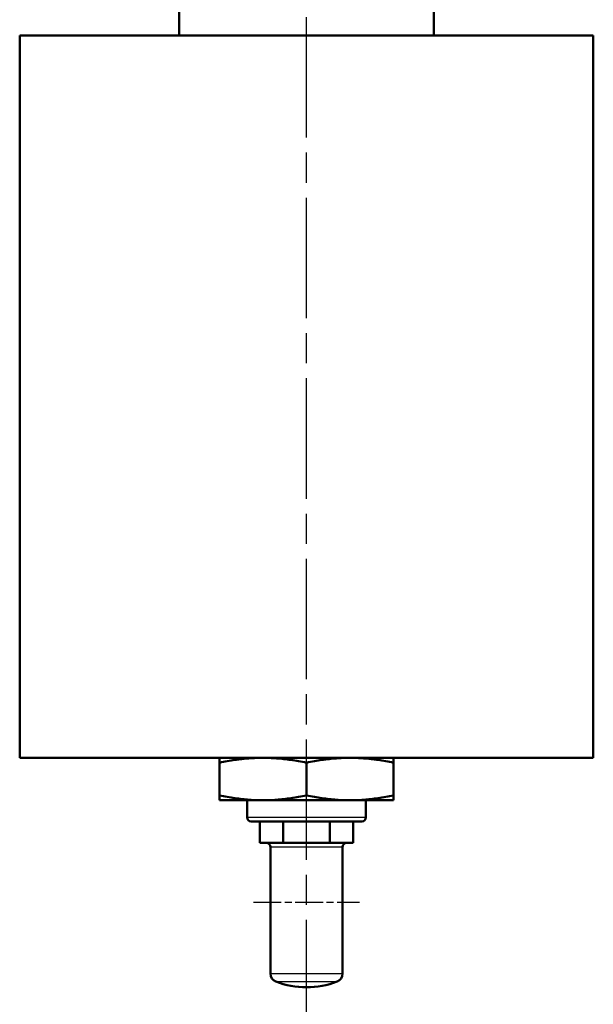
# Model space of a CAD drawing. Header units: millimetres. Extents: x 179 to 1975, y 100 to 1286.
# Tile 14 of 77: x 236 to 371, y 499 to 731. Entities that reach past the tile are written whole.
import ezdxf

# ---------------------------------------------------------------- set-up
doc = ezdxf.new("R2010")
doc.units = ezdxf.units.MM
doc.header["$LTSCALE"] = 5
doc.linetypes.add('CHAIN', pattern=[0.3543, 0.2362, -0.0295, 0.0591, -0.0295])
for name, color, linetype, lineweight in [('Mittellinie(DIN)', 4, 'CHAIN', 25), ('Mittelpunktmarkierung(DIN)', 4, 'CHAIN', 25), ('Sichtbare Kanten(DIN)', 7, 'Continuous', 50), ('Sichtbare tangentiale Kanten(DIN)', 3, 'Continuous', 25)]:
    doc.layers.add(name, color=color, linetype=linetype, lineweight=lineweight)

msp = doc.modelspace()

# ---------------------------------------------------------------- linework, layer by layer
at = {"layer": 'Mittellinie(DIN)', "linetype": 'CHAIN', "ltscale": 23.990969}
msp.add_line((303.61, 490.64), (303.61, 1285.65), dxfattribs=at)
at = {"layer": 'Mittelpunktmarkierung(DIN)', "linetype": 'CHAIN', "ltscale": 5.555937}
msp.add_line((291.11, 523.14), (316.11, 523.14), dxfattribs=at)
at = {"layer": 'Sichtbare Kanten(DIN)'}
for p, q in [((273.61, 727.14), (273.61, 737.14)), ((333.61, 727.14), (333.61, 737.14)), ((236.11, 727.14), (371.11, 727.14)), ((236.11, 727.14), (236.11, 557.14)), ((371.11, 727.14), (371.11, 557.14)), ((236.11, 557.14), (371.11, 557.14)), ((283.11, 555.99), (283.11, 557.14)), ((324.11, 557.14), (324.11, 555.99)), ((283.11, 555.99), (283.11, 548.3)), ((303.61, 555.99), (303.61, 548.3)), ((324.11, 555.99), (324.11, 548.3)), ((283.11, 547.14), (283.11, 548.3)), ((283.11, 547.14), (293.36, 547.14)), ((289.61, 547.14), (289.61, 543.14)), ((293.36, 547.14), (313.86, 547.14)), ((313.86, 547.14), (324.11, 547.14)), ((317.61, 547.14), (317.61, 543.14)), ((324.11, 548.3), (324.11, 547.14)), ((316.61, 542.14), (290.61, 542.14)), ((292.64, 537.14), (292.64, 542.14)), ((298.13, 537.14), (298.13, 542.14)), ((309.1, 537.14), (309.1, 542.14)), ((314.58, 537.14), (314.58, 542.14)), ((295.39, 537.14), (292.64, 537.14)), ((295.11, 506.35), (295.11, 536.14)), ((298.13, 537.14), (295.39, 537.14)), ((303.61, 537.14), (298.13, 537.14)), ((309.1, 537.14), (303.61, 537.14)), ((311.84, 537.14), (309.1, 537.14)), ((314.58, 537.14), (311.84, 537.14)), ((312.11, 506.35), (312.11, 536.14))]:
    msp.add_line(p, q, dxfattribs=at)
at = {"layer": 'Sichtbare Kanten(DIN)', "flags": 128}
for points in [[(293.36, 557.14), (292.95, 557.14), (292.54, 557.13), (292.13, 557.12), (291.72, 557.11), (291.31, 557.09), (290.91, 557.07), (290.5, 557.05), (290.08, 557.02), (289.67, 556.98), (289.26, 556.95), (288.84, 556.9), (288.43, 556.86), (288, 556.81), (287.58, 556.76), (287.15, 556.7), (286.72, 556.64), (286.29, 556.57), (285.85, 556.5), (285.41, 556.43), (284.96, 556.35), (284.51, 556.27), (284.05, 556.18), (283.58, 556.09), (283.11, 555.99)], [(303.61, 555.99), (303.14, 556.09), (302.68, 556.18), (302.22, 556.27), (301.76, 556.35), (301.32, 556.43), (300.87, 556.5), (300.43, 556.57), (300, 556.64), (299.57, 556.7), (299.14, 556.76), (298.72, 556.81), (298.3, 556.86), (297.88, 556.9), (297.47, 556.95), (297.05, 556.98), (296.64, 557.02), (296.23, 557.05), (295.82, 557.07), (295.41, 557.09), (295, 557.11), (294.59, 557.12), (294.18, 557.13), (293.77, 557.14), (293.36, 557.14)], [(313.86, 557.14), (313.45, 557.14), (313.04, 557.13), (312.63, 557.12), (312.22, 557.11), (311.81, 557.09), (311.41, 557.07), (311, 557.05), (310.58, 557.02), (310.17, 556.98), (309.76, 556.95), (309.34, 556.9), (308.93, 556.86), (308.5, 556.81), (308.08, 556.76), (307.65, 556.7), (307.22, 556.64), (306.79, 556.57), (306.35, 556.5), (305.91, 556.43), (305.46, 556.35), (305.01, 556.27), (304.55, 556.18), (304.08, 556.09), (303.61, 555.99)], [(324.11, 555.99), (323.64, 556.09), (323.18, 556.18), (322.72, 556.27), (322.26, 556.35), (321.82, 556.43), (321.37, 556.5), (320.93, 556.57), (320.5, 556.64), (320.07, 556.7), (319.64, 556.76), (319.22, 556.81), (318.8, 556.86), (318.38, 556.9), (317.97, 556.95), (317.55, 556.98), (317.14, 557.02), (316.73, 557.05), (316.32, 557.07), (315.91, 557.09), (315.5, 557.11), (315.09, 557.12), (314.68, 557.13), (314.27, 557.14), (313.86, 557.14)], [(283.11, 548.3), (283.58, 548.2), (284.05, 548.11), (284.51, 548.02), (284.96, 547.94), (285.41, 547.86), (285.85, 547.78), (286.29, 547.71), (286.72, 547.65), (287.15, 547.59), (287.58, 547.53), (288, 547.47), (288.43, 547.43), (288.84, 547.38), (289.26, 547.34), (289.67, 547.3), (290.08, 547.27), (290.5, 547.24), (290.91, 547.21), (291.31, 547.19), (291.72, 547.17), (292.13, 547.16), (292.54, 547.15), (292.95, 547.14), (293.36, 547.14)], [(293.36, 547.14), (293.77, 547.14), (294.18, 547.15), (294.59, 547.16), (295, 547.17), (295.41, 547.19), (295.82, 547.21), (296.23, 547.24), (296.64, 547.27), (297.05, 547.3), (297.47, 547.34), (297.88, 547.38), (298.3, 547.43), (298.72, 547.47), (299.14, 547.53), (299.57, 547.59), (300, 547.65), (300.43, 547.71), (300.87, 547.78), (301.32, 547.86), (301.76, 547.94), (302.22, 548.02), (302.68, 548.11), (303.14, 548.2), (303.61, 548.3)], [(303.61, 548.3), (304.08, 548.2), (304.55, 548.11), (305.01, 548.02), (305.46, 547.94), (305.91, 547.86), (306.35, 547.78), (306.79, 547.71), (307.22, 547.65), (307.65, 547.59), (308.08, 547.53), (308.5, 547.47), (308.93, 547.43), (309.34, 547.38), (309.76, 547.34), (310.17, 547.3), (310.58, 547.27), (311, 547.24), (311.41, 547.21), (311.81, 547.19), (312.22, 547.17), (312.63, 547.16), (313.04, 547.15), (313.45, 547.14), (313.86, 547.14)], [(313.86, 547.14), (314.27, 547.14), (314.68, 547.15), (315.09, 547.16), (315.5, 547.17), (315.91, 547.19), (316.32, 547.21), (316.73, 547.24), (317.14, 547.27), (317.55, 547.3), (317.97, 547.34), (318.38, 547.38), (318.8, 547.43), (319.22, 547.47), (319.64, 547.53), (320.07, 547.59), (320.5, 547.65), (320.93, 547.71), (321.37, 547.78), (321.82, 547.86), (322.26, 547.94), (322.72, 548.02), (323.18, 548.11), (323.64, 548.2), (324.11, 548.3)]]:
    msp.add_lwpolyline(points, dxfattribs=at)
at = {"layer": 'Sichtbare Kanten(DIN)'}
for centre, radius, start, end in [((290.61, 543.14), 1, 180, 270), ((316.61, 543.14), 1, 270, 0), ((294.11, 536.14), 1, 0, 90), ((313.11, 536.14), 1, 90, 180), ((297.11, 506.35), 2, 180, 248.8316), ((310.11, 506.35), 2, 291.1684, 0), ((303.61, 523.14), 20, 248.8316, 291.1684)]:
    msp.add_arc(centre, radius, start, end, dxfattribs=at)
at = {"layer": 'Sichtbare tangentiale Kanten(DIN)'}
for p, q in [((289.61, 543.14), (317.61, 543.14)), ((312.11, 536.14), (295.11, 536.14)), ((295.11, 506.35), (312.11, 506.35)), ((296.39, 504.49), (310.83, 504.49))]:
    msp.add_line(p, q, dxfattribs=at)

doc.saveas('drawing.dxf')
